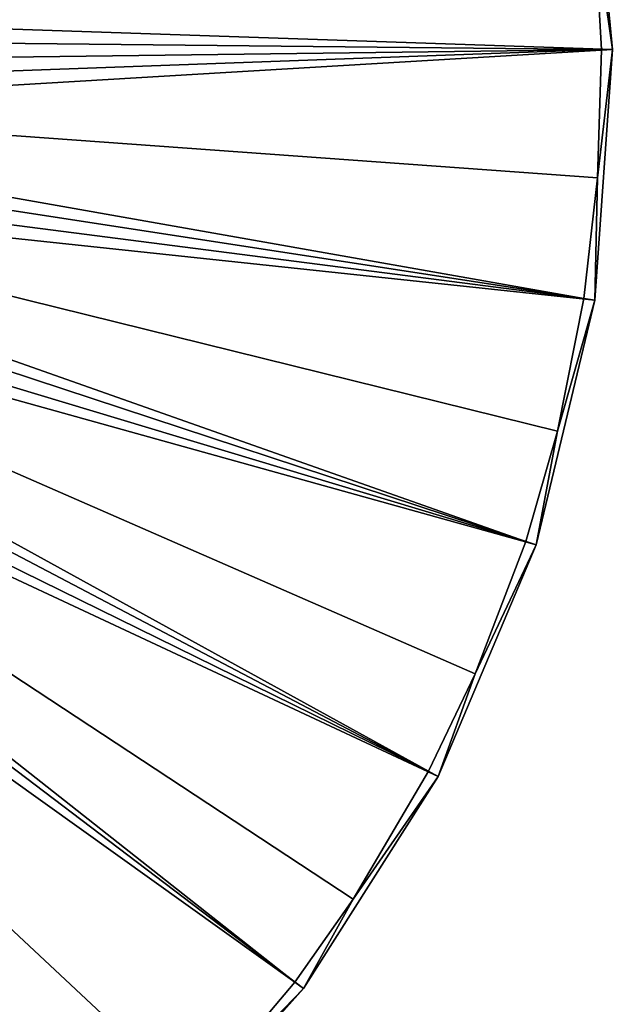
# Model space of a CAD drawing. Header units: millimetres. Extents: x 14 to 1324, y -100 to 100.
# Tile 198 of 214: x 1291 to 1324, y -52 to 3. Entities that reach past the tile are written whole.
import ezdxf

# ---------------------------------------------------------------- set-up
doc = ezdxf.new("R2010")
doc.units = ezdxf.units.MM
doc.header["$LTSCALE"] = 25.4
doc.layers.get('0').update_dxf_attribs({"true_color": 0xff5454})

# ---------------------------------------------------------------- blocks, each defined once
blk = doc.blocks.new('HERMANOS-V-8032.STL')
at = {"color": 250, "true_color": 0x262626}
mesh = blk.add_polyface(dxfattribs=at)
corners = [(1322.495, 14.981, 14), (1257.429, 1.78, 93.033), (1256.867, 4.827, 93.033)]
mesh.append_faces([[corners[k] for k in face] for face in [(0, 1, 2)]], dxfattribs={"color": 250})
mesh = blk.add_polyface(dxfattribs=at)
corners = [(1322.495, 14.981, 14), (1323.43, 8.244, 14), (1257.429, 1.78, 93.033)]
mesh.append_faces([[corners[k] for k in face] for face in [(0, 1, 2)]], dxfattribs={"color": 250})
mesh = blk.add_polyface(dxfattribs=at)
corners = [(1324.439, 1.083, 14.514), (1257.814, 3.341, 93.567), (1258.111, 0.24, 93.567), (1323.099, 15.089, 14.514)]
mesh.append_faces([[corners[k] for k in face] for face in [(0, 1, 2), (1, 0, 3)]], dxfattribs={"vtx0": -1, "color": 250})
mesh = blk.add_polyface(dxfattribs=at)
corners = [(1323.099, 15.089, 14.514), (1324.439, 1.083, 14.514), (1323.43, 8.244, 14)]
mesh.append_faces([[corners[k] for k in face] for face in [(0, 1, 2)]], dxfattribs={"color": 250})
mesh = blk.add_polyface(dxfattribs=at)
corners = [(1323.43, 8.244, 14), (1323.826, 1.075, 14), (1257.429, 1.78, 93.033)]
mesh.append_faces([[corners[k] for k in face] for face in [(0, 1, 2)]], dxfattribs={"color": 250})
mesh = blk.add_polyface(dxfattribs=at)
corners = [(1324.439, 1.083, 14.514), (1323.826, 1.075, 14), (1323.43, 8.244, 14)]
mesh.append_faces([[corners[k] for k in face] for face in [(0, 1, 2)]], dxfattribs={"color": 250})
mesh = blk.add_polyface(dxfattribs=at)
corners = [(1257.429, 1.78, 93.033), (1323.826, 1.075, 14), (1257.469, -1.318, 93.033)]
mesh.append_faces([[corners[k] for k in face] for face in [(0, 1, 2)]], dxfattribs={"color": 250})
mesh = blk.add_polyface(dxfattribs=at)
corners = [(1323.826, 1.075, 14), (1323.612, -6.101, 14), (1257.469, -1.318, 93.033)]
mesh.append_faces([[corners[k] for k in face] for face in [(0, 1, 2)]], dxfattribs={"color": 250})
mesh = blk.add_polyface(dxfattribs=at)
corners = [(1324.439, 1.083, 14.514), (1257.893, -2.868, 93.567), (1323.455, -12.953, 14.514), (1258.111, 0.24, 93.567)]
mesh.append_faces([[corners[k] for k in face] for face in [(0, 1, 2), (1, 0, 3)]], dxfattribs={"vtx0": -1, "color": 250})
mesh = blk.add_polyface(dxfattribs=at)
corners = [(1324.439, 1.083, 14.514), (1323.455, -12.953, 14.514), (1323.612, -6.101, 14)]
mesh.append_faces([[corners[k] for k in face] for face in [(0, 1, 2)]], dxfattribs={"color": 250})
mesh = blk.add_polyface(dxfattribs=at)
corners = [(1324.439, 1.083, 14.514), (1323.612, -6.101, 14), (1323.826, 1.075, 14)]
mesh.append_faces([[corners[k] for k in face] for face in [(0, 1, 2)]], dxfattribs={"color": 250})
mesh = blk.add_polyface(dxfattribs=at)
corners = [(1257.469, -1.318, 93.033), (1322.849, -12.86, 14), (1256.984, -4.377, 93.033)]
mesh.append_faces([[corners[k] for k in face] for face in [(0, 1, 2)]], dxfattribs={"color": 250})
mesh = blk.add_polyface(dxfattribs=at)
corners = [(1257.469, -1.318, 93.033), (1323.612, -6.101, 14), (1322.849, -12.86, 14)]
mesh.append_faces([[corners[k] for k in face] for face in [(0, 1, 2)]], dxfattribs={"color": 250})
mesh = blk.add_polyface(dxfattribs=at)
corners = [(1323.455, -12.953, 14.514), (1257.167, -5.897, 93.567), (1320.174, -26.636, 14.514), (1257.893, -2.868, 93.567)]
mesh.append_faces([[corners[k] for k in face] for face in [(0, 1, 2), (1, 0, 3)]], dxfattribs={"vtx0": -1, "color": 250})
mesh = blk.add_polyface(dxfattribs=at)
corners = [(1256.984, -4.377, 93.033), (1319.592, -26.445, 14), (1255.989, -7.311, 93.033)]
mesh.append_faces([[corners[k] for k in face] for face in [(0, 1, 2)]], dxfattribs={"color": 250})
mesh = blk.add_polyface(dxfattribs=at)
corners = [(1256.984, -4.377, 93.033), (1322.849, -12.86, 14), (1321.368, -20.271, 14)]
mesh.append_faces([[corners[k] for k in face] for face in [(0, 1, 2)]], dxfattribs={"color": 250})
mesh = blk.add_polyface(dxfattribs=at)
corners = [(1256.984, -4.377, 93.033), (1321.368, -20.271, 14), (1319.592, -26.445, 14)]
mesh.append_faces([[corners[k] for k in face] for face in [(0, 1, 2)]], dxfattribs={"color": 250})
mesh = blk.add_polyface(dxfattribs=at)
corners = [(1320.174, -26.636, 14.514), (1255.952, -8.765, 93.567), (1314.687, -39.593, 14.514), (1257.167, -5.897, 93.567)]
mesh.append_faces([[corners[k] for k in face] for face in [(0, 1, 2), (1, 0, 3)]], dxfattribs={"vtx0": -1, "color": 250})
mesh = blk.add_polyface(dxfattribs=at)
corners = [(1323.612, -6.101, 14), (1323.455, -12.953, 14.514), (1322.849, -12.86, 14)]
mesh.append_faces([[corners[k] for k in face] for face in [(0, 1, 2)]], dxfattribs={"color": 250})
mesh = blk.add_polyface(dxfattribs=at)
corners = [(1255.989, -7.311, 93.033), (1314.144, -39.308, 14), (1254.513, -10.035, 93.033)]
mesh.append_faces([[corners[k] for k in face] for face in [(0, 1, 2)]], dxfattribs={"color": 250})
mesh = blk.add_polyface(dxfattribs=at)
corners = [(1255.989, -7.311, 93.033), (1319.592, -26.445, 14), (1316.761, -33.857, 14)]
mesh.append_faces([[corners[k] for k in face] for face in [(0, 1, 2)]], dxfattribs={"color": 250})
mesh = blk.add_polyface(dxfattribs=at)
corners = [(1255.989, -7.311, 93.033), (1316.761, -33.857, 14), (1314.144, -39.308, 14)]
mesh.append_faces([[corners[k] for k in face] for face in [(0, 1, 2)]], dxfattribs={"color": 250})
mesh = blk.add_polyface(dxfattribs=at)
corners = [(1314.687, -39.593, 14.514), (1254.281, -11.395, 93.567), (1307.141, -51.469, 14.514), (1255.952, -8.765, 93.567)]
mesh.append_faces([[corners[k] for k in face] for face in [(0, 1, 2), (1, 0, 3)]], dxfattribs={"vtx0": -1, "color": 250})
mesh = blk.add_polyface(dxfattribs=at)
corners = [(1306.653, -51.099, 14), (1252.597, -12.47, 93.033), (1254.513, -10.035, 93.033)]
mesh.append_faces([[corners[k] for k in face] for face in [(0, 1, 2)]], dxfattribs={"color": 250})
mesh = blk.add_polyface(dxfattribs=at)
corners = [(1254.513, -10.035, 93.033), (1314.144, -39.308, 14), (1309.924, -46.469, 14)]
mesh.append_faces([[corners[k] for k in face] for face in [(0, 1, 2)]], dxfattribs={"color": 250})
mesh = blk.add_polyface(dxfattribs=at)
corners = [(1309.924, -46.469, 14), (1306.653, -51.099, 14), (1254.513, -10.035, 93.033)]
mesh.append_faces([[corners[k] for k in face] for face in [(0, 1, 2)]], dxfattribs={"color": 250})
mesh = blk.add_polyface(dxfattribs=at)
corners = [(1297.744, -61.941, 14.514), (1254.281, -11.395, 93.567), (1252.201, -13.713, 93.567), (1307.141, -51.469, 14.514)]
mesh.append_faces([[corners[k] for k in face] for face in [(0, 1, 2), (1, 0, 3)]], dxfattribs={"vtx0": -1, "color": 250})
mesh = blk.add_polyface(dxfattribs=at)
corners = [(1297.323, -61.496, 14), (1250.298, -14.546, 93.033), (1252.597, -12.47, 93.033)]
mesh.append_faces([[corners[k] for k in face] for face in [(0, 1, 2)]], dxfattribs={"color": 250})
mesh = blk.add_polyface(dxfattribs=at)
corners = [(1306.653, -51.099, 14), (1301.054, -57.745, 14), (1252.597, -12.47, 93.033)]
mesh.append_faces([[corners[k] for k in face] for face in [(0, 1, 2)]], dxfattribs={"color": 250})
mesh = blk.add_polyface(dxfattribs=at)
corners = [(1301.054, -57.745, 14), (1297.323, -61.496, 14), (1252.597, -12.47, 93.033)]
mesh.append_faces([[corners[k] for k in face] for face in [(0, 1, 2)]], dxfattribs={"color": 250})
mesh = blk.add_polyface(dxfattribs=at)
corners = [(1323.455, -12.953, 14.514), (1320.174, -26.636, 14.514), (1321.368, -20.271, 14)]
mesh.append_faces([[corners[k] for k in face] for face in [(0, 1, 2)]], dxfattribs={"color": 250})
mesh = blk.add_polyface(dxfattribs=at)
corners = [(1323.455, -12.953, 14.514), (1321.368, -20.271, 14), (1322.849, -12.86, 14)]
mesh.append_faces([[corners[k] for k in face] for face in [(0, 1, 2)]], dxfattribs={"color": 250})
mesh = blk.add_polyface(dxfattribs=at)
corners = [(1286.751, -70.724, 14.514), (1252.201, -13.713, 93.567), (1249.767, -15.658, 93.567), (1297.744, -61.941, 14.514)]
mesh.append_faces([[corners[k] for k in face] for face in [(0, 1, 2), (1, 0, 3)]], dxfattribs={"vtx0": -1, "color": 250})
mesh = blk.add_polyface(dxfattribs=at)
corners = [(1297.323, -61.496, 14), (1290.406, -67.359, 14), (1250.298, -14.546, 93.033)]
mesh.append_faces([[corners[k] for k in face] for face in [(0, 1, 2)]], dxfattribs={"color": 250})
mesh = blk.add_polyface(dxfattribs=at)
corners = [(1321.368, -20.271, 14), (1320.174, -26.636, 14.514), (1319.592, -26.445, 14)]
mesh.append_faces([[corners[k] for k in face] for face in [(0, 1, 2)]], dxfattribs={"color": 250})
mesh = blk.add_polyface(dxfattribs=at)
corners = [(1320.174, -26.636, 14.514), (1316.761, -33.857, 14), (1319.592, -26.445, 14)]
mesh.append_faces([[corners[k] for k in face] for face in [(0, 1, 2)]], dxfattribs={"color": 250})
mesh = blk.add_polyface(dxfattribs=at)
corners = [(1320.174, -26.636, 14.514), (1314.687, -39.593, 14.514), (1316.761, -33.857, 14)]
mesh.append_faces([[corners[k] for k in face] for face in [(0, 1, 2)]], dxfattribs={"color": 250})
mesh = blk.add_polyface(dxfattribs=at)
corners = [(1316.761, -33.857, 14), (1314.687, -39.593, 14.514), (1314.144, -39.308, 14)]
mesh.append_faces([[corners[k] for k in face] for face in [(0, 1, 2)]], dxfattribs={"color": 250})
mesh = blk.add_polyface(dxfattribs=at)
corners = [(1314.687, -39.593, 14.514), (1307.141, -51.469, 14.514), (1309.924, -46.469, 14)]
mesh.append_faces([[corners[k] for k in face] for face in [(0, 1, 2)]], dxfattribs={"color": 250})
mesh = blk.add_polyface(dxfattribs=at)
corners = [(1314.687, -39.593, 14.514), (1309.924, -46.469, 14), (1314.144, -39.308, 14)]
mesh.append_faces([[corners[k] for k in face] for face in [(0, 1, 2)]], dxfattribs={"color": 250})
mesh = blk.add_polyface(dxfattribs=at)
corners = [(1309.924, -46.469, 14), (1307.141, -51.469, 14.514), (1306.653, -51.099, 14)]
mesh.append_faces([[corners[k] for k in face] for face in [(0, 1, 2)]], dxfattribs={"color": 250})
mesh = blk.add_polyface(dxfattribs=at)
corners = [(1307.141, -51.469, 14.514), (1301.054, -57.745, 14), (1306.653, -51.099, 14)]
mesh.append_faces([[corners[k] for k in face] for face in [(0, 1, 2)]], dxfattribs={"color": 250})
mesh = blk.add_polyface(dxfattribs=at)
corners = [(1307.141, -51.469, 14.514), (1297.744, -61.941, 14.514), (1301.054, -57.745, 14)]
mesh.append_faces([[corners[k] for k in face] for face in [(0, 1, 2)]], dxfattribs={"color": 250})

msp = doc.modelspace()

# ---------------------------------------------------------------- block references
at = {"color": 0}
msp.add_blockref('HERMANOS-V-8032.STL', (0, 0), dxfattribs=at)

doc.saveas('drawing.dxf')
